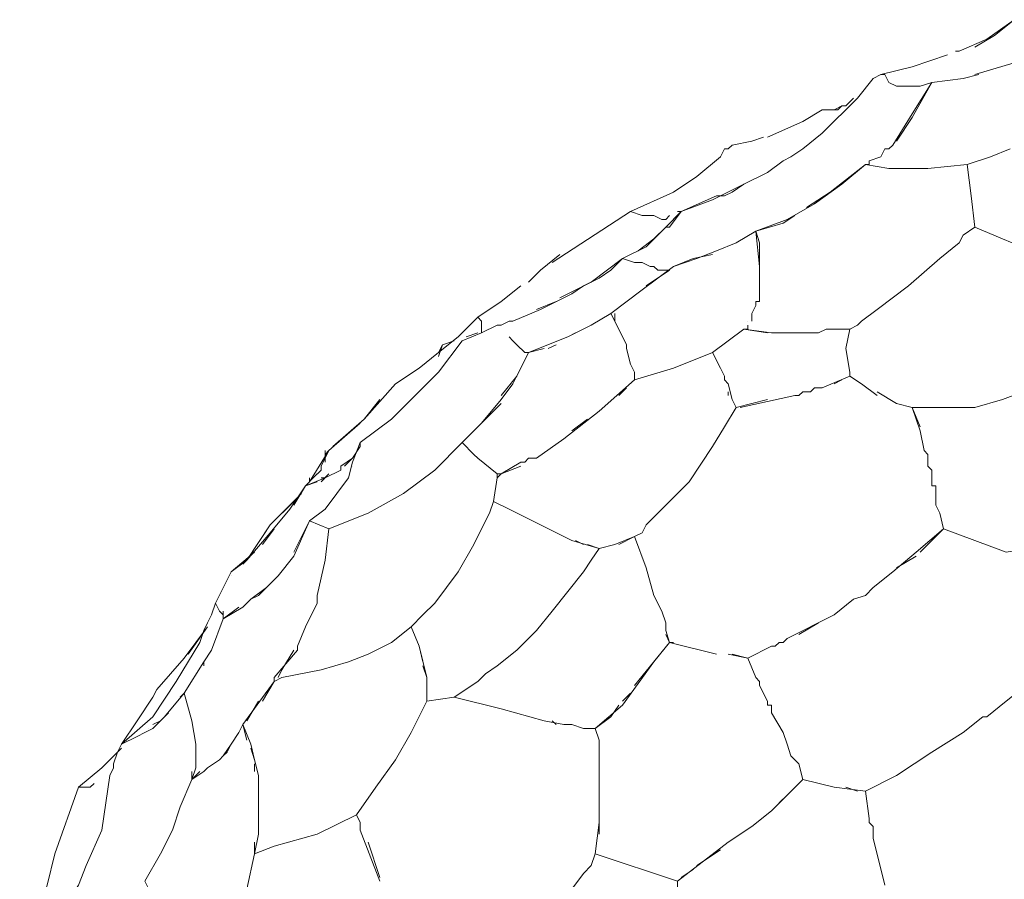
# Model space of a CAD drawing. Header units: inches. Extents: x 196 to 410, y 295 to 508.
# Tile 10 of 19: x 201 to 231, y 478 to 505. Entities that reach past the tile are written whole.
import ezdxf

# ---------------------------------------------------------------- set-up
doc = ezdxf.new("R2010")
doc.units = ezdxf.units.IN
doc.header["$MEASUREMENT"] = 0
doc.layers.add('Livello 1', color=7, linetype='Continuous')

# ---------------------------------------------------------------- blocks, each defined once
blk = doc.blocks.new('block 4')
at = {"layer": 'Livello 1', "color": 7, "lineweight": 9, "true_color": 0xffffff}
for points in [[(229.713, 503.8), (230.553, 504.16), (231.393, 504.76)], [(231.393, 504.76), (230.793, 504.28), (230.193, 503.92)], [(232.593, 504.04), (232.473, 503.92), (232.353, 503.92), (231.993, 503.68), (231.393, 503.439), (230.193, 503.08)], [(229.713, 503.8), (229.593, 503.8)], [(229.353, 503.68), (228.273, 503.32), (227.313, 503.08)], [(226.593, 502.359), (227.073, 502.96)], [(227.313, 503.08), (227.073, 502.96)], [(227.313, 503.08), (227.313, 503.08)], [(227.313, 503.08), (227.313, 503.08)], [(227.313, 503.08), (227.313, 503.08)], [(227.433, 503.08), (227.313, 503.08)], [(227.433, 503.08), (227.433, 503.08)], [(227.793, 501.04), (228.273, 501.76), (228.873, 502.84), (228.513, 502.72), (228.273, 502.72), (228.153, 502.72), (228.033, 502.72), (227.913, 502.72), (227.793, 502.72), (227.553, 502.84), (227.433, 503.08)], [(229.833, 502.96), (228.873, 502.84), (228.273, 501.88), (227.673, 500.92)], [(229.833, 502.96), (230.313, 503.08)], [(228.153, 502.72), (228.273, 502.72)], [(224.313, 500.439), (224.553, 500.56), (224.913, 500.8), (225.513, 501.28), (226.593, 502.359)], [(226.473, 502.359), (226.233, 502.12)], [(226.593, 502.359), (226.593, 502.359)], [(225.513, 502), (224.913, 501.64)], [(226.113, 502.12), (225.993, 502), (225.873, 502), (225.633, 502), (225.513, 502)], [(225.513, 502), (225.753, 502), (225.873, 502), (225.513, 502)], [(225.513, 502), (225.753, 502)], [(226.113, 502.12), (225.873, 502)], [(225.873, 502), (226.113, 502.12)], [(226.113, 502.12), (226.233, 502.12)], [(226.113, 502.12), (226.113, 502.12)], [(226.113, 502.12), (226.113, 502.12)], [(226.113, 502.12), (226.113, 502.12)], [(226.233, 502.12), (226.233, 502.12)], [(226.233, 502.12), (226.233, 502.12)], [(224.913, 501.64), (223.833, 501.16)], [(223.713, 501.16), (223.353, 501.04), (222.753, 500.92), (222.633, 500.8)], [(222.513, 500.8), (222.393, 500.56), (221.673, 499.96), (220.953, 499.479), (219.633, 498.88)], [(222.513, 500.8), (222.633, 500.8)], [(222.633, 500.8), (222.633, 500.8)], [(222.633, 500.8), (222.633, 500.8)], [(227.673, 500.92), (227.553, 500.8), (227.433, 500.8), (227.313, 500.56), (226.953, 500.439)], [(227.673, 500.92), (227.673, 500.92)], [(227.673, 500.92), (227.673, 500.92)], [(227.673, 500.92), (227.673, 500.92)], [(231.273, 500.8), (230.673, 500.56), (229.953, 500.32), (230.073, 499.359), (230.193, 498.399)], [(222.393, 500.56), (222.393, 500.56)], [(224.313, 500.439), (223.833, 500.08)], [(226.953, 500.439), (226.953, 500.32), (226.833, 500.32)], [(226.953, 500.439), (226.953, 500.439)], [(221.193, 498.88), (222.273, 499.359), (222.513, 499.359), (222.753, 499.479), (223.113, 499.72), (223.833, 500.08)], [(229.953, 500.32), (228.753, 500.2), (228.153, 500.2), (227.553, 500.2), (226.833, 500.32), (226.113, 499.72), (225.273, 499.12), (224.433, 498.64), (223.473, 498.28), (223.593, 497.92), (223.593, 497.8), (223.593, 497.68), (223.593, 497.32), (223.593, 496.84), (223.593, 496.359)], [(225.033, 499), (225.753, 499.479), (226.833, 500.32)], [(226.953, 500.32), (226.953, 500.32)], [(223.113, 499.72), (222.153, 499.24), (221.193, 498.88), (220.833, 498.399)], [(219.633, 498.88), (217.233, 497.32)], [(220.833, 498.76), (220.713, 498.64), (220.593, 498.64), (220.353, 498.76), (219.993, 498.76), (219.633, 498.88)], [(220.713, 498.399), (221.193, 498.88), (221.073, 498.88)], [(220.833, 498.76), (220.833, 498.76)], [(220.833, 498.76), (220.833, 498.76)], [(223.473, 498.28), (224.313, 498.52), (224.673, 498.76)], [(217.473, 496.24), (218.433, 496.72), (219.393, 497.439), (220.113, 497.8), (220.593, 498.28)], [(223.593, 496.479), (223.593, 497.2), (223.473, 498.28), (222.873, 497.92), (222.273, 497.68), (221.673, 497.439), (220.953, 497.2), (219.993, 496.479), (219.033, 495.76)], [(220.713, 498.399), (220.353, 498.04), (219.873, 497.68)], [(220.833, 498.399), (220.713, 498.399)], [(230.193, 498.399), (229.833, 498.16), (229.713, 497.92), (229.113, 497.439), (228.153, 496.6), (227.193, 495.88), (226.713, 495.52), (226.593, 495.399), (226.353, 495.28)], [(233.913, 496.359), (233.913, 496.479), (234.033, 496.479), (233.913, 496.6), (233.793, 496.72), (233.433, 496.84), (233.073, 497.08), (232.713, 497.32), (231.633, 497.8), (231.033, 498.04), (230.193, 498.399)], [(219.393, 497.439), (219.033, 497.08), (218.673, 496.84), (218.193, 496.6), (217.833, 496.359), (216.873, 495.88), (216.033, 495.52)], [(216.873, 497.08), (217.473, 497.56)], [(220.713, 497.08), (220.593, 497.08), (220.473, 497.08), (220.353, 497.2), (220.233, 497.2), (219.993, 497.32), (219.753, 497.32), (219.393, 497.439)], [(220.953, 497.2), (221.553, 497.439), (222.153, 497.56)], [(216.873, 497.08), (216.513, 496.72)], [(220.113, 496.6), (220.833, 497.08)], [(220.833, 497.08), (220.713, 497.08)], [(220.713, 497.08), (220.713, 497.08)], [(216.273, 496.6), (215.673, 496.12), (214.953, 495.64), (215.073, 495.52)], [(228.273, 492.88), (229.233, 492.88), (230.193, 492.88), (231.033, 493.12), (231.993, 493.479), (232.113, 493.6), (232.233, 493.72), (232.353, 493.84), (232.593, 493.96), (232.833, 494.2), (233.073, 494.68), (233.553, 495.52), (234.033, 496.479)], [(223.593, 496.359), (223.593, 496.359)], [(223.593, 496.359), (223.593, 496.359)], [(223.593, 496.24), (223.593, 496.359)], [(223.593, 496.24), (223.593, 496.12)], [(223.593, 496.24), (223.593, 496.24)], [(223.593, 496.24), (223.593, 496.24)], [(223.593, 496.24), (223.593, 496.24)], [(223.593, 496.24), (223.593, 496.24)], [(216.753, 495.88), (217.353, 496.12)], [(223.353, 495.76), (223.473, 496)], [(223.473, 496.12), (223.473, 496.12)], [(223.473, 496.12), (223.473, 496.12)], [(223.473, 496.12), (223.593, 496.12)], [(223.473, 496.12), (223.473, 496.12)], [(223.473, 496), (223.473, 496.12)], [(223.473, 496), (223.473, 496)], [(223.473, 496), (223.473, 496)], [(223.473, 496), (223.473, 496)], [(212.433, 493.6), (213.153, 494.08), (213.753, 494.56), (214.353, 495.04), (214.953, 495.64)], [(219.033, 495.76), (218.433, 495.399), (217.713, 495.04), (216.513, 494.56), (216.033, 493.6), (215.673, 493.12)], [(219.033, 495.76), (219.273, 495.28)], [(219.153, 495.52), (219.153, 495.76)], [(223.353, 495.76), (223.353, 495.52)], [(214.473, 494.92), (215.073, 495.16), (215.553, 495.399)], [(215.073, 495.28), (215.073, 495.52)], [(215.073, 495.399), (215.073, 495.28), (215.073, 495.16)], [(215.553, 495.399), (215.073, 495.16)], [(215.673, 495.399), (215.553, 495.399)], [(215.553, 495.399), (215.553, 495.399)], [(215.553, 495.399), (215.553, 495.399)], [(215.673, 495.399), (215.913, 495.52), (216.033, 495.52)], [(215.913, 495.52), (215.913, 495.52)], [(219.513, 494.8), (219.273, 495.28)], [(223.833, 495.16), (223.113, 495.28), (222.153, 494.56), (222.393, 494.08)], [(223.113, 495.28), (223.233, 495.28), (223.233, 495.399)], [(223.113, 495.28), (223.113, 495.28)], [(223.113, 495.28), (223.953, 495.16)], [(223.113, 495.28), (223.113, 495.28)], [(223.233, 495.52), (223.233, 495.52)], [(223.233, 495.399), (223.233, 495.399)], [(223.233, 495.399), (223.233, 495.399)], [(223.233, 495.399), (223.233, 495.399)], [(223.233, 495.28), (223.233, 495.28)], [(225.633, 495.28), (225.393, 495.16), (225.153, 495.16)], [(225.633, 495.28), (226.353, 495.28)], [(226.353, 493.96), (226.233, 494.68), (226.353, 495.28)], [(214.953, 495.16), (214.593, 495.04)], [(215.913, 495.04), (216.033, 494.92), (216.153, 494.8)], [(215.913, 495.04), (215.913, 495.04)], [(217.713, 495.04), (217.953, 495.16)], [(224.433, 495.16), (223.953, 495.16)], [(224.433, 495.16), (225.153, 495.16)], [(225.393, 495.16), (225.393, 495.16)], [(214.473, 494.92), (213.753, 493.96), (213.033, 493.24), (212.313, 492.52), (211.353, 491.8), (211.113, 491.2), (210.993, 490.72), (210.633, 490.24), (210.273, 489.76)], [(213.873, 494.8), (213.753, 494.56)], [(213.753, 494.439), (213.873, 494.8)], [(214.233, 494.92), (213.873, 494.8)], [(214.473, 494.92), (214.473, 494.92)], [(214.473, 494.92), (214.473, 494.92)], [(214.473, 494.92), (214.473, 494.92)], [(216.033, 494.92), (216.033, 494.92)], [(216.513, 494.56), (216.393, 494.56), (216.153, 494.8)], [(216.513, 494.56), (216.993, 494.68)], [(217.113, 494.68), (217.353, 494.8)], [(219.513, 494.8), (219.513, 494.68)], [(219.513, 494.68), (219.513, 494.68)], [(219.513, 494.68), (219.513, 494.68)], [(219.633, 494.2), (219.513, 494.68)], [(215.673, 493.24), (216.153, 493.84), (216.513, 494.56)], [(216.393, 494.56), (216.393, 494.56)], [(216.513, 494.56), (216.513, 494.56)], [(216.513, 494.56), (216.513, 494.56)], [(222.153, 494.56), (220.953, 494.08), (219.753, 493.72), (218.673, 492.76)], [(219.633, 494.2), (219.753, 493.96), (219.753, 493.72)], [(222.513, 493.84), (222.393, 494.08)], [(219.753, 493.72), (219.753, 493.96)], [(222.513, 493.84), (222.513, 493.72)], [(226.353, 493.84), (225.513, 493.479), (225.393, 493.479)], [(226.353, 493.96), (226.353, 493.84)], [(226.353, 493.84), (226.713, 493.6)], [(210.513, 491.68), (211.473, 492.52), (212.433, 493.6)], [(216.033, 493.6), (216.033, 493.6)], [(219.273, 493.24), (219.513, 493.479)], [(222.513, 493.72), (222.633, 493.6)], [(222.513, 493.72), (222.513, 493.72)], [(222.513, 493.72), (222.513, 493.72)], [(222.513, 493.72), (222.513, 493.72)], [(222.753, 493.12), (222.633, 493.6)], [(225.273, 493.479), (225.153, 493.359)], [(225.273, 493.479), (225.273, 493.479)], [(225.273, 493.479), (225.393, 493.479)], [(225.273, 493.479), (225.273, 493.479)], [(225.393, 493.479), (225.393, 493.479)], [(225.393, 493.479), (225.393, 493.479)], [(225.513, 493.479), (225.513, 493.479)], [(225.873, 493.6), (226.113, 493.72)], [(226.713, 493.6), (227.193, 493.24)], [(222.633, 493.359), (222.633, 493.24)], [(224.673, 493.24), (222.993, 492.88)], [(224.673, 493.24), (224.793, 493.24), (224.913, 493.359)], [(224.673, 493.24), (224.673, 493.24)], [(224.673, 493.24), (224.673, 493.24)], [(224.793, 493.24), (224.793, 493.24)], [(224.913, 493.359), (224.913, 493.359)], [(224.913, 493.359), (224.913, 493.359)], [(224.913, 493.359), (225.033, 493.359), (225.153, 493.359)], [(224.913, 493.359), (224.913, 493.359)], [(225.033, 493.359), (225.033, 493.359)], [(225.153, 493.359), (225.153, 493.359)], [(225.153, 493.359), (225.153, 493.359)], [(227.193, 493.359), (227.793, 493)], [(209.793, 489.399), (210.393, 489.16), (211.593, 489.64), (212.673, 490.24), (213.633, 490.96), (214.473, 491.8), (215.073, 492.399), (215.673, 493.12)], [(211.953, 493.12), (211.473, 492.52)], [(215.673, 493), (215.073, 492.399), (214.473, 491.8)], [(219.273, 488.68), (219.753, 488.92), (219.993, 489.04), (220.113, 489.28), (220.593, 489.76), (221.433, 490.6), (222.153, 491.68), (222.513, 492.28), (222.873, 492.88)], [(222.873, 492.88), (222.753, 493.12)], [(222.873, 492.88), (223.833, 493.12)], [(227.793, 493), (228.273, 492.88)], [(228.513, 492.28), (228.273, 492.88)], [(228.273, 492.88), (228.513, 492.16)], [(217.593, 491.92), (218.673, 492.76)], [(211.353, 492.399), (210.393, 491.56)], [(218.313, 492.52), (217.833, 492.16)], [(228.633, 491.56), (228.513, 492.16)], [(211.353, 491.68), (211.113, 491.32), (210.753, 491.08)], [(210.873, 491.08), (211.113, 491.32), (211.353, 491.68)], [(211.353, 491.8), (211.353, 491.68)], [(214.953, 491.32), (214.833, 491.439), (214.473, 491.8)], [(217.593, 491.92), (216.753, 491.32)], [(209.793, 490.6), (210.393, 491.56)], [(210.393, 491.56), (210.153, 491.08)], [(210.273, 491.439), (210.393, 491.56)], [(210.273, 491.56), (210.273, 491.32)], [(210.393, 491.56), (210.393, 491.56)], [(228.633, 491.56), (228.633, 491.56)], [(228.633, 491.56), (228.753, 491.439)], [(228.633, 491.56), (228.633, 491.56)], [(228.753, 491.32), (228.753, 491.439)], [(210.153, 490.96), (210.153, 491.08)], [(210.273, 491.2), (210.273, 491.32)], [(210.273, 491.2), (210.273, 491.2)], [(210.753, 490.96), (210.753, 491.08)], [(211.113, 491.08), (211.113, 491.08)], [(215.553, 490.72), (215.553, 490.84), (214.953, 491.32)], [(215.553, 490.84), (215.673, 490.84), (216.273, 491.2)], [(216.273, 491.08), (215.673, 490.84), (215.553, 490.72)], [(216.513, 491.32), (216.393, 491.2), (216.273, 491.2)], [(216.393, 491.2), (216.393, 491.2)], [(216.513, 491.32), (216.633, 491.32), (216.753, 491.32)], [(216.633, 491.32), (216.633, 491.32)], [(228.753, 491.32), (228.753, 491.32)], [(228.753, 491.2), (228.753, 491.32)], [(228.753, 491.32), (228.753, 491.32)], [(228.753, 491.32), (228.753, 491.32)], [(228.753, 491.2), (228.753, 491.2)], [(228.753, 491.08), (228.753, 491.2)], [(228.753, 491.2), (228.753, 491.2)], [(228.753, 491.2), (228.753, 491.2)], [(228.753, 491.08), (228.753, 491.08)], [(228.873, 490.96), (228.753, 491.08)], [(228.753, 491.08), (228.753, 491.08)], [(228.753, 491.08), (228.753, 491.08)], [(210.753, 490.96), (210.273, 490.72), (209.673, 490.479), (209.193, 489.76)], [(209.673, 490.479), (209.913, 490.72), (210.033, 490.84)], [(210.153, 490.96), (209.913, 490.72)], [(210.153, 490.6), (210.393, 490.84)], [(228.873, 490.96), (228.873, 490.96)], [(228.873, 490.84), (228.873, 490.96)], [(228.873, 490.96), (228.873, 490.96)], [(228.873, 490.96), (228.873, 490.96)], [(228.873, 490.84), (228.873, 490.72)], [(209.313, 489.88), (209.673, 490.479)], [(209.913, 490.72), (209.673, 490.479)], [(209.673, 490.479), (210.033, 490.6)], [(209.673, 490.479), (209.673, 490.479)], [(209.793, 490.72), (209.793, 490.6)], [(209.913, 490.72), (209.913, 490.72)], [(210.273, 490.72), (210.153, 490.72)], [(215.553, 490.72), (215.433, 490), (215.313, 489.64)], [(215.553, 490.72), (215.553, 490.72)], [(228.873, 490.72), (228.873, 490.72)], [(228.993, 490.359), (228.993, 490.479), (228.873, 490.479), (228.873, 490.6), (228.873, 490.72)], [(228.873, 490.72), (228.873, 490.72)], [(228.873, 490.6), (228.873, 490.6)], [(228.873, 490.479), (228.873, 490.479)], [(228.993, 490.479), (228.993, 490.479)], [(208.593, 489.28), (209.433, 490.12)], [(209.553, 490.24), (209.433, 490.12)], [(209.553, 490.24), (209.553, 490.24)], [(212.673, 490.24), (212.673, 490.24)], [(228.993, 490.359), (228.993, 490.359)], [(228.993, 490.359), (228.993, 490.24)], [(228.993, 490.359), (228.993, 490.359)], [(228.993, 490.24), (228.993, 490.24)], [(228.993, 490.12), (228.993, 490.24)], [(228.993, 490.24), (228.993, 490.24)], [(228.993, 490.12), (228.993, 490.12)], [(228.993, 490.12), (228.993, 490), (228.993, 489.88)], [(228.993, 490.12), (228.993, 490.12)], [(209.313, 490), (208.593, 489.28), (208.353, 488.92)], [(215.433, 490), (215.913, 489.76)], [(228.993, 490), (228.993, 490)], [(229.113, 489.64), (228.993, 489.88)], [(207.393, 487.84), (207.873, 488.2), (208.593, 489.04), (209.193, 489.76)], [(210.273, 489.76), (209.793, 489.399)], [(210.153, 484.84), (210.993, 485.08), (211.593, 485.32), (212.313, 485.68), (212.913, 486.16), (213.273, 486.52), (213.633, 486.88), (213.993, 487.359), (214.353, 487.84), (214.833, 488.68), (215.073, 489.16), (215.313, 489.64)], [(215.913, 489.76), (217.833, 488.8)], [(229.113, 489.64), (229.233, 489.16), (231.153, 488.439), (231.873, 488.56)], [(207.753, 488.08), (207.873, 488.2), (208.593, 489.28)], [(209.793, 489.399), (209.313, 488.439)], [(209.313, 488.32), (209.793, 489.399)], [(209.793, 489.399), (209.793, 489.399)], [(208.713, 489.16), (208.353, 488.68)], [(210.393, 489.16), (210.273, 488.2), (210.033, 487.12)], [(220.353, 487.12), (220.113, 487.96), (219.753, 488.92), (219.153, 488.68), (218.673, 488.56)], [(228.393, 488.439), (229.233, 489.16)], [(229.233, 489.16), (228.513, 488.439)], [(218.673, 488.56), (217.833, 488.8)], [(217.953, 488.8), (218.193, 488.68)], [(218.313, 488.68), (218.673, 488.56), (219.153, 488.68)], [(208.113, 488.439), (207.393, 487.84), (206.913, 486.88), (207.033, 486.64)], [(209.313, 488.32), (208.833, 487.72), (208.233, 487.12)], [(218.673, 488.56), (218.433, 488.2), (218.193, 487.84), (217.713, 487.24), (217.233, 486.64), (216.753, 486.04), (216.153, 485.439), (215.553, 484.96), (215.193, 484.72), (214.953, 484.479), (214.233, 484)], [(228.393, 488.439), (227.673, 487.84)], [(227.793, 487.96), (228.393, 488.32)], [(207.393, 487.72), (207.393, 487.72)], [(207.393, 487.72), (207.393, 487.72)], [(207.393, 487.72), (207.393, 487.72)], [(227.073, 487.359), (227.673, 487.84)], [(227.673, 487.84), (227.673, 487.84)], [(227.673, 487.84), (227.673, 487.84)], [(208.473, 487.359), (207.993, 487)], [(207.993, 487), (208.233, 487.12)], [(210.033, 487.12), (210.033, 486.88)], [(220.353, 487.12), (220.593, 486.64)], [(227.073, 487.359), (226.833, 487.12), (226.473, 487), (225.873, 486.52), (224.433, 485.8)], [(206.913, 486.88), (206.793, 486.52), (206.673, 486.28), (206.553, 486.04), (206.433, 485.68), (205.713, 484.479), (204.993, 483.399), (204.033, 482.56)], [(207.873, 486.88), (207.753, 486.76), (207.153, 486.399)], [(207.993, 487), (207.873, 486.88)], [(207.873, 486.88), (207.873, 486.88)], [(207.873, 486.88), (207.873, 486.88)], [(207.873, 486.88), (207.873, 486.88)], [(210.033, 486.88), (209.673, 486.16)], [(207.153, 486.52), (207.033, 486.64)], [(207.153, 486.399), (207.633, 486.76)], [(207.153, 486.64), (207.153, 486.52), (207.153, 486.399)], [(207.153, 486.399), (207.153, 486.52)], [(207.753, 486.76), (207.753, 486.76)], [(220.713, 486.28), (220.593, 486.64)], [(206.793, 485.439), (207.153, 486.399)], [(207.153, 486.399), (207.153, 486.399)], [(207.153, 486.399), (207.153, 486.399)], [(207.153, 486.399), (207.153, 486.399)], [(220.713, 486.28), (220.713, 486.04)], [(224.793, 485.92), (225.393, 486.28)], [(205.113, 484.24), (205.953, 485.2), (206.673, 486.16)], [(206.673, 486.16), (206.073, 485.32)], [(209.433, 485.56), (209.673, 486.16)], [(212.913, 486.16), (213.153, 485.56)], [(220.713, 486.04), (220.713, 486.04)], [(220.833, 485.68), (220.713, 486.04)], [(220.713, 486.04), (220.713, 486.04)], [(220.713, 485.92), (220.833, 485.68)], [(219.393, 483.76), (220.353, 485.08), (220.833, 485.68)], [(220.833, 485.68), (219.753, 484.359)], [(220.833, 485.68), (220.833, 485.68)], [(220.833, 485.68), (220.833, 485.68)], [(222.273, 485.32), (220.833, 485.68)], [(220.833, 485.68), (220.953, 485.68)], [(220.833, 485.68), (220.833, 485.68)], [(224.193, 485.68), (224.073, 485.56), (223.953, 485.56), (223.233, 485.2), (223.473, 484.6)], [(224.193, 485.68), (224.313, 485.68), (224.433, 485.8)], [(224.313, 485.68), (224.313, 485.68)], [(224.433, 485.8), (224.433, 485.8)], [(224.433, 485.8), (224.433, 485.8)], [(206.793, 485.439), (206.553, 485.08)], [(207.153, 482.2), (207.393, 482.56), (207.633, 482.92), (207.753, 483.16), (208.713, 484.479), (208.713, 484.6), (209.433, 485.439)], [(209.313, 485.439), (208.953, 484.84), (208.833, 484.6)], [(209.433, 485.56), (209.433, 485.439)], [(213.273, 485.08), (213.153, 485.56)], [(213.153, 485.56), (213.393, 484.6), (213.393, 484.24)], [(223.233, 485.2), (222.633, 485.32)], [(222.753, 485.32), (223.233, 485.2)], [(223.953, 485.56), (223.953, 485.56)], [(224.073, 485.56), (224.073, 485.56)], [(205.953, 485.2), (205.113, 484.24)], [(205.833, 484), (205.953, 484.12), (206.553, 485.08)], [(206.553, 485.08), (206.553, 484.96)], [(208.953, 484.6), (210.153, 484.84)], [(213.393, 484.6), (213.273, 484.96)], [(208.713, 484.479), (208.353, 483.88)], [(208.713, 484.479), (208.953, 484.6)], [(223.593, 484.359), (223.593, 484.479), (223.473, 484.6)], [(223.593, 484.479), (223.593, 484.479)], [(204.993, 484), (205.113, 484.24)], [(205.953, 484.12), (205.353, 483.399)], [(205.953, 484.12), (206.193, 483.28), (206.313, 482.56)], [(213.393, 483.88), (213.393, 484.24)], [(213.393, 484.12), (213.393, 483.88)], [(219.633, 484.12), (219.393, 483.88)], [(223.593, 484.359), (223.593, 484.359)], [(223.953, 483.76), (223.833, 483.76), (223.833, 483.88), (223.593, 484.359)], [(223.593, 484.359), (223.593, 484.359)], [(223.593, 484.359), (223.593, 484.359)], [(231.753, 484.359), (231.153, 483.88), (230.553, 483.399)], [(204.993, 484), (204.513, 483.28), (204.033, 482.56)], [(208.233, 483.88), (207.873, 483.28)], [(214.233, 484), (213.393, 483.88), (212.913, 482.92), (212.433, 482.08), (211.833, 481.24), (211.233, 480.399)], [(214.233, 484), (215.673, 483.64), (216.993, 483.28)], [(223.833, 483.88), (223.833, 483.88)], [(205.233, 483.28), (205.353, 483.399), (205.473, 483.52)], [(218.313, 483.04), (218.553, 483.04), (219.033, 483.399), (219.273, 483.76)], [(219.393, 483.76), (218.553, 483.04), (218.673, 482.68), (218.673, 481.12)], [(223.833, 483.76), (223.833, 483.76)], [(223.953, 483.76), (223.953, 483.64), (223.953, 483.52)], [(223.953, 483.64), (223.953, 483.64)], [(224.313, 482.92), (223.953, 483.52)], [(205.233, 483.28), (204.993, 483.04)], [(204.993, 483.16), (205.233, 483.28)], [(216.993, 483.28), (217.593, 483.16)], [(217.353, 483.16), (217.233, 483.28)], [(230.433, 483.399), (229.833, 482.92), (228.873, 482.32), (227.793, 481.6), (226.833, 481.12), (226.953, 480.28)], [(230.433, 483.399), (230.553, 483.399)], [(204.753, 482.92), (204.513, 482.8)], [(204.753, 482.92), (204.993, 483.04)], [(204.873, 483.04), (204.873, 483.04)], [(207.753, 483.16), (207.633, 482.92)], [(207.753, 483.16), (207.993, 482.56)], [(207.873, 482.68), (207.753, 483.16)], [(217.833, 483.16), (217.593, 483.16)], [(217.833, 483.16), (218.193, 483.04)], [(218.553, 483.04), (218.193, 483.04)], [(224.313, 482.92), (224.433, 482.56)], [(229.833, 482.92), (229.833, 482.92)], [(204.513, 482.8), (204.033, 482.56)], [(204.033, 482.56), (204.513, 482.8)], [(204.513, 482.8), (204.513, 482.8)], [(204.513, 482.8), (204.513, 482.8)], [(218.673, 482.439), (218.673, 482.68)], [(204.033, 482.439), (203.433, 481.84), (202.713, 481.24), (203.073, 481.24), (203.193, 481.359)], [(203.793, 481.96), (203.913, 482.32)], [(203.913, 482.32), (204.033, 482.56)], [(206.313, 481.84), (206.313, 482.56)], [(206.313, 482.56), (206.313, 482.2), (206.313, 481.84)], [(207.273, 482.32), (207.153, 482.2)], [(207.393, 482.56), (207.273, 482.32)], [(208.113, 482.08), (207.993, 482.56)], [(207.993, 482.439), (208.113, 482.08), (208.233, 481.6)], [(224.553, 482.2), (224.433, 482.56)], [(206.673, 481.84), (207.033, 482.08)], [(207.153, 482.2), (207.033, 482.08)], [(207.153, 482.2), (207.153, 482.2)], [(207.153, 482.2), (207.153, 482.2)], [(224.553, 482.2), (224.793, 481.96)], [(203.793, 481.84), (203.673, 481.6)], [(203.673, 481.6), (203.793, 481.84)], [(203.793, 481.84), (203.793, 481.96)], [(203.793, 481.84), (203.793, 481.84)], [(203.793, 481.84), (203.793, 481.84)], [(206.433, 481.72), (206.193, 481.479), (205.833, 480.64), (205.593, 479.92), (205.233, 479.2), (204.753, 478.359), (204.873, 478.12), (204.993, 477.88), (204.993, 477.64), (205.113, 477.399), (205.233, 476.8), (205.113, 476.32), (205.113, 475.72), (204.873, 475.24), (204.633, 474.64), (204.513, 474.399), (204.273, 474.04)], [(206.313, 481.84), (206.193, 481.479), (206.553, 481.72)], [(206.193, 481.479), (206.193, 481.72)], [(206.313, 481.84), (206.313, 481.84)], [(206.313, 481.84), (206.313, 481.84)], [(206.313, 481.84), (206.313, 481.84)], [(206.313, 481.84), (206.313, 481.84)], [(206.673, 481.84), (206.553, 481.72)], [(206.553, 481.72), (206.553, 481.72)], [(206.553, 481.72), (206.553, 481.72)], [(206.553, 481.72), (206.553, 481.72)], [(206.553, 481.72), (206.553, 481.72)], [(206.673, 481.84), (206.673, 481.84)], [(206.673, 481.84), (206.673, 481.84)], [(208.113, 481.72), (208.113, 481.96)], [(224.913, 481.479), (224.793, 481.96)], [(201.873, 476.92), (201.993, 477.16), (202.233, 477.399), (202.353, 477.64), (202.473, 477.88), (202.713, 478.24), (202.953, 478.84), (203.433, 479.92), (203.673, 481.6)], [(208.233, 481.6), (208.233, 480.04)], [(224.913, 481.479), (223.953, 480.52)], [(224.913, 481.479), (225.873, 481.24)], [(227.793, 481.6), (227.793, 481.6)], [(202.713, 481.24), (201.993, 479.2), (201.753, 478.24), (201.393, 477.28), (200.913, 476.439), (200.913, 476.2)], [(202.953, 481.24), (202.713, 481.24)], [(203.193, 481.359), (203.073, 481.24)], [(218.553, 479.2), (218.673, 480.16), (218.673, 481.12)], [(225.873, 481.24), (225.873, 481.24)], [(226.833, 481.12), (225.873, 481.24)], [(225.873, 481.24), (225.873, 481.24)], [(226.233, 481.24), (226.593, 481.12)], [(218.673, 481), (218.673, 479.8)], [(224.193, 480.76), (224.433, 481)], [(223.353, 480.04), (223.953, 480.52)], [(208.713, 479.439), (210.033, 479.8), (211.233, 480.399), (211.353, 480.16), (211.353, 480.04)], [(211.353, 480.16), (211.353, 480.16)], [(227.073, 480.04), (226.953, 480.16), (226.953, 480.28)], [(226.953, 480.16), (226.953, 480.16)], [(208.233, 480.04), (208.233, 479.8)], [(211.353, 480.04), (211.353, 480.04)], [(211.353, 479.92), (211.353, 480.04)], [(211.353, 480.04), (211.353, 480.04)], [(211.353, 480.04), (211.353, 480.04)], [(211.353, 479.92), (211.953, 478.359)], [(223.353, 480.04), (222.633, 479.56)], [(227.073, 480.04), (227.073, 480.04)], [(227.073, 480.04), (227.073, 479.68)], [(227.073, 480.04), (227.073, 480.04)], [(208.113, 479.2), (208.233, 479.8)], [(208.113, 479.56), (208.113, 479.2), (208.713, 479.439)], [(211.953, 478.479), (211.593, 479.56)], [(221.073, 478.359), (222.633, 479.56)], [(227.433, 478.24), (227.073, 479.68)], [(222.393, 479.32), (221.673, 478.84)], [(208.113, 479.2), (207.873, 478.12), (207.513, 477.16), (207.153, 476.2), (206.673, 475.24)], [(221.073, 477.28), (221.073, 478), (221.073, 478.359), (218.553, 479.2), (218.433, 478.84), (218.193, 478.6), (217.833, 478.12), (217.113, 477.16), (216.153, 476.2), (215.673, 475.84), (215.553, 475.6), (215.193, 475.359)], [(221.553, 478.72), (221.193, 478.479)]]:
    blk.add_lwpolyline(points, dxfattribs=at)

msp = doc.modelspace()

# ---------------------------------------------------------------- block references
at = {"layer": 'Livello 1'}
msp.add_blockref('block 4', (0, 0), dxfattribs=at)

doc.saveas('drawing.dxf')
